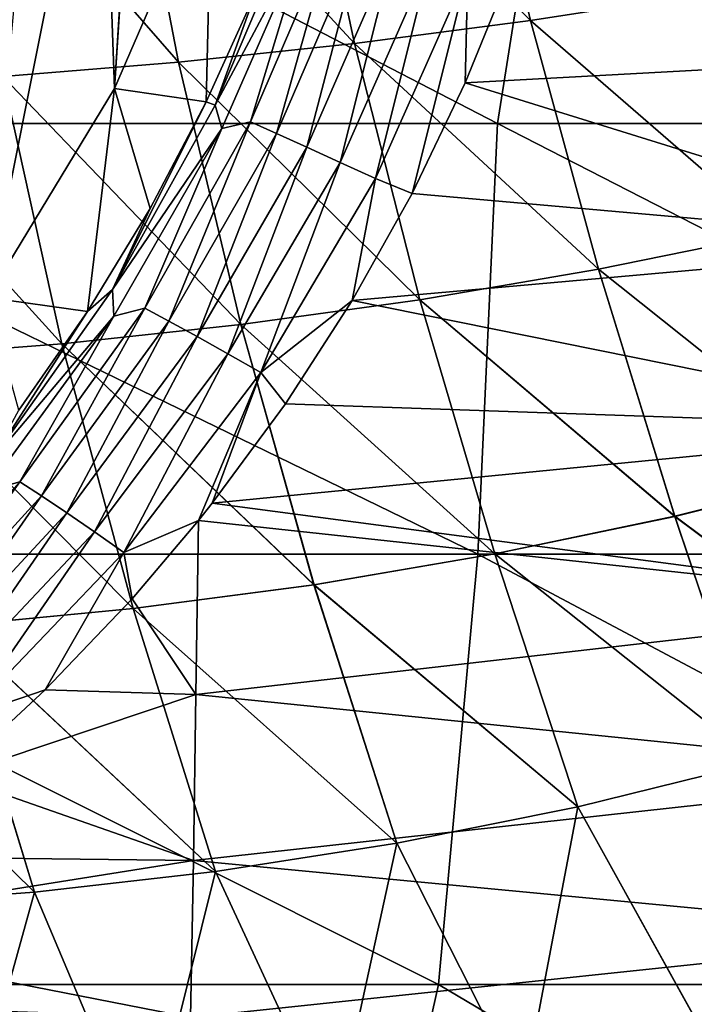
# Model space of a CAD drawing. Header units: metres. Extents: x -59 to 113, y -107 to 107.
# Tile 150 of 192: x 59 to 63.96, y -12.79 to -5.56. Entities that reach past the tile are written whole.
import ezdxf

# ---------------------------------------------------------------- set-up
doc = ezdxf.new("R2010")
doc.units = ezdxf.units.M
doc.layers.add('solid_20_382_333_XXX', color=7, linetype='CONTINUOUS')

msp = doc.modelspace()

# ---------------------------------------------------------------- linework, layer by layer
at = {"layer": 'solid_20_382_333_XXX'}
for points in [[(60.093494, 0, -55), (60.415497, -4.412596, -55), (59.699047, -6.062007, -55)], [(59.970406, -1.721053, -55), (60.093494, 0, -55), (59.699047, -6.062007, -55)], [(59.603626, -3.407113, -55), (59.970406, -1.721053, -55), (59.699047, -6.062007, -55)], [(55.861565, -6.320729, -23.743914), (62.514992, -6.320729, -23.93786), (56.402477, -3.158785, -23.756001)], [(62.514992, -6.320729, -23.93786), (63.013367, -3.158785, -23.95034), (56.402477, -3.158785, -23.756001)], [(62.514992, -6.320729, -23.93786), (68.873177, -6.320729, -24.160763), (63.013367, -3.158785, -23.95034)], [(68.873177, -6.320729, -24.160763), (69.332191, -3.158785, -24.173412), (63.013367, -3.158785, -23.95034)], [(59.603626, -3.407113, -55), (59.699047, -6.062007, -55), (58.764671, -7.598515, -55)], [(59.000637, -5.023798, -55), (59.603626, -3.407113, -55), (58.764671, -7.598515, -55)], [(61.058029, -3.83346, 27.26581), (62.321262, -3.719741, 27.305492), (62.755993, -5.562541, 27.34544)], [(62.755505, -5.562612, 31.726286), (62.321529, -3.719716, 31.766211), (61.058247, -3.833443, 31.805895)], [(62.321262, -3.719741, 27.305492), (64.042297, -5.361169, 27.385639), (62.755993, -5.562541, 27.34544)], [(62.755505, -5.562612, 31.726286), (64.04174, -5.361264, 31.686089), (62.321529, -3.719716, 31.766211)], [(59.794411, -3.924995, 27.227707), (61.058029, -3.83346, 27.26581), (61.463428, -5.732104, 27.30669)], [(61.463013, -5.732153, 31.765034), (61.058247, -3.833443, 31.805895), (59.794579, -3.924984, 31.844)], [(61.058029, -3.83346, 27.26581), (62.755993, -5.562541, 27.34544), (61.463428, -5.732104, 27.30669)], [(61.463013, -5.732153, 31.765034), (62.755505, -5.562612, 31.726286), (61.058247, -3.833443, 31.805895)], [(58.533607, -3.994814, 27.19124), (59.794411, -3.924995, 27.227707), (60.169121, -5.869298, 27.269526)], [(60.168785, -5.86933, 31.802195), (59.794579, -3.924984, 31.844), (58.533726, -3.994809, 31.880466)], [(59.794411, -3.924995, 27.227707), (61.463428, -5.732104, 27.30669), (60.169121, -5.869298, 27.269526)], [(60.168785, -5.86933, 31.802195), (61.463013, -5.732153, 31.765034), (59.794579, -3.924984, 31.844)], [(58.533607, -3.994814, 27.19124), (60.169121, -5.869298, 27.269526), (58.87748, -5.974682, 27.234022)], [(58.87722, -5.974701, 31.837694), (60.168785, -5.86933, 31.802195), (58.533726, -3.994809, 31.880466)], [(66.105865, -4.38396, -49.358669), (66.100693, -5.812843, -49.275177), (62.613674, -5.189996, -49.753136)], [(60.373829, -6.161181, -51.333263), (59.699047, -6.062007, -55), (60.415497, -4.412596, -55)], [(60.373829, -6.161181, -51.333263), (60.415497, -4.412596, -55), (60.737144, -5.355685, -51.364777)], [(60.440075, -6.185294, -51.050343), (61.046562, -4.756675, -51.095028), (61.12608, -4.893653, -50.806099)], [(60.737144, -5.355685, -51.364777), (61.046562, -4.756675, -51.095028), (60.440075, -6.185294, -51.050343)], [(60.440075, -6.185294, -51.050343), (61.12608, -4.893653, -50.806099), (60.48864, -6.35558, -50.762173)], [(60.48864, -6.35558, -50.762173), (61.12608, -4.893653, -50.806099), (60.698002, -6.307846, -50.499416)], [(60.698002, -6.307846, -50.499416), (61.320053, -4.859179, -50.536354), (60.88847, -6.393172, -50.258217)], [(61.12608, -4.893653, -50.806099), (61.320053, -4.859179, -50.536354), (60.698002, -6.307846, -50.499416)], [(61.320053, -4.859179, -50.536354), (61.521992, -4.929847, -50.292572), (60.88847, -6.393172, -50.258217)], [(60.88847, -6.393172, -50.258217), (61.521992, -4.929847, -50.292572), (61.111546, -6.493707, -50.053452)], [(61.521992, -4.929847, -50.292572), (61.758835, -5.01252, -50.086876), (61.111546, -6.493707, -50.053452)], [(61.111546, -6.493707, -50.053452), (61.758835, -5.01252, -50.086876), (61.358055, -6.605148, -49.891441)], [(61.758835, -5.01252, -50.086876), (62.020473, -5.103536, -49.925797), (61.358055, -6.605148, -49.891441)], [(61.358055, -6.605148, -49.891441), (62.020473, -5.103536, -49.925797), (61.618, -6.722806, -49.776382)], [(62.020473, -5.103536, -49.925797), (62.29591, -5.198939, -49.813572), (61.618, -6.722806, -49.776382)], [(61.618, -6.722806, -49.776382), (62.29591, -5.198939, -49.813572), (61.885765, -6.835063, -49.713505)], [(62.29591, -5.198939, -49.813572), (62.276424, -6.021323, -49.738262), (61.885765, -6.835063, -49.713505)], [(62.29591, -5.198939, -49.813572), (62.613674, -5.189996, -49.753136), (62.276424, -6.021323, -49.738262)], [(66.100693, -5.812843, -49.275177), (62.276424, -6.021323, -49.738262), (62.613674, -5.189996, -49.753136)], [(60.373829, -6.161181, -51.333263), (60.737144, -5.355685, -51.364777), (60.440075, -6.185294, -51.050343)], [(64.55867, -7.125334, 31.635687), (64.04174, -5.361264, 31.686089), (62.755505, -5.562612, 31.726286)], [(62.755993, -5.562541, 27.34544), (64.042297, -5.361169, 27.385639), (64.559357, -7.125184, 27.436045)], [(63.255566, -7.390384, 31.673735), (62.755505, -5.562612, 31.726286), (61.463013, -5.732153, 31.765034)], [(61.463428, -5.732104, 27.30669), (62.755993, -5.562541, 27.34544), (63.256161, -7.390272, 27.397993)], [(63.255566, -7.390384, 31.673735), (64.55867, -7.125334, 31.635687), (62.755505, -5.562612, 31.726286)], [(62.755993, -5.562541, 27.34544), (64.559357, -7.125184, 27.436045), (63.256161, -7.390272, 27.397993)], [(61.943176, -7.614342, 31.7104), (61.463013, -5.732153, 31.765034), (60.168785, -5.86933, 31.802195)], [(60.169121, -5.869298, 27.269526), (61.463428, -5.732104, 27.30669), (61.943676, -7.614264, 27.361324)], [(61.943176, -7.614342, 31.7104), (63.255566, -7.390384, 31.673735), (61.463013, -5.732153, 31.765034)], [(61.463428, -5.732104, 27.30669), (63.256161, -7.390272, 27.397993), (61.943676, -7.614264, 27.361324)], [(66.100693, -5.812843, -49.275177), (66.092468, -7.206246, -49.141731), (62.276424, -6.021323, -49.738262)], [(60.626945, -7.796483, 31.745531), (60.168785, -5.86933, 31.802195), (58.87722, -5.974701, 31.837694)], [(58.87748, -5.974682, 27.234022), (60.169121, -5.869298, 27.269526), (60.627354, -7.796432, 27.326189)], [(60.626945, -7.796483, 31.745531), (61.943176, -7.614342, 31.7104), (60.168785, -5.86933, 31.802195)], [(60.169121, -5.869298, 27.269526), (61.943676, -7.614264, 27.361324), (60.627354, -7.796432, 27.326189)], [(59.312225, -7.937363, 31.779045), (58.87722, -5.974701, 31.837694), (57.592731, -6.048886, 31.87146)], [(57.592911, -6.048877, 27.200256), (58.87748, -5.974682, 27.234022), (59.312538, -7.937333, 27.292673)], [(59.312225, -7.937363, 31.779045), (60.626945, -7.796483, 31.745531), (58.87722, -5.974701, 31.837694)], [(58.87748, -5.974682, 27.234022), (60.627354, -7.796432, 27.326189), (59.312538, -7.937333, 27.292673)], [(58.004372, -8.037601, 31.810856), (59.312225, -7.937363, 31.779045), (57.592731, -6.048886, 31.87146)], [(57.592911, -6.048877, 27.200256), (59.312538, -7.937333, 27.292673), (58.004589, -8.037586, 27.26086)], [(59.500736, -7.69998, -51.23386), (58.764671, -7.598515, -55), (59.699047, -6.062007, -55)], [(59.500736, -7.69998, -51.23386), (59.699047, -6.062007, -55), (59.961082, -6.943836, -51.289673)], [(59.961082, -6.943836, -51.289673), (59.699047, -6.062007, -55), (60.373829, -6.161181, -51.333263)], [(66.092468, -7.206246, -49.141731), (61.885765, -6.835063, -49.713505), (62.276424, -6.021323, -49.738262)], [(60.373829, -6.161181, -51.333263), (60.440075, -6.185294, -51.050343), (59.684067, -7.539877, -50.971222)], [(59.961082, -6.943836, -51.289673), (60.373829, -6.161181, -51.333263), (59.684067, -7.539877, -50.971222)], [(59.684067, -7.539877, -50.971222), (60.440075, -6.185294, -51.050343), (60.48864, -6.35558, -50.762173)], [(55.760044, -9.482674, -23.744144), (62.369469, -9.482674, -23.937826), (55.861565, -6.320729, -23.743914)], [(62.369469, -9.482674, -23.937826), (62.514992, -6.320729, -23.93786), (55.861565, -6.320729, -23.743914)], [(59.684067, -7.539877, -50.971222), (60.48864, -6.35558, -50.762173), (59.694668, -7.736064, -50.68454)], [(59.694668, -7.736064, -50.68454), (60.48864, -6.35558, -50.762173), (59.92313, -7.675705, -50.431755)], [(59.92313, -7.675705, -50.431755), (60.698002, -6.307846, -50.499416), (60.09951, -7.771441, -50.194447)], [(60.48864, -6.35558, -50.762173), (60.698002, -6.307846, -50.499416), (59.92313, -7.675705, -50.431755)], [(60.698002, -6.307846, -50.499416), (60.88847, -6.393172, -50.258217), (60.09951, -7.771441, -50.194447)], [(62.369469, -9.482674, -23.937826), (68.687569, -9.482674, -24.160223), (62.514992, -6.320729, -23.93786)], [(68.687569, -9.482674, -24.160223), (68.873177, -6.320729, -24.160763), (62.514992, -6.320729, -23.93786)], [(60.09951, -7.771441, -50.194447), (60.88847, -6.393172, -50.258217), (60.305527, -7.885336, -49.991261)], [(60.88847, -6.393172, -50.258217), (61.111546, -6.493707, -50.053452), (60.305527, -7.885336, -49.991261)], [(60.305527, -7.885336, -49.991261), (61.111546, -6.493707, -50.053452), (60.533115, -8.012844, -49.828224)], [(61.111546, -6.493707, -50.053452), (61.358055, -6.605148, -49.891441), (60.533115, -8.012844, -49.828224)], [(60.533115, -8.012844, -49.828224), (61.358055, -6.605148, -49.891441), (60.773472, -8.14894, -49.709454)], [(61.358055, -6.605148, -49.891441), (61.618, -6.722806, -49.776382), (60.773472, -8.14894, -49.709454)], [(60.773472, -8.14894, -49.709454), (61.618, -6.722806, -49.776382), (61.445816, -7.620955, -49.678562)], [(61.618, -6.722806, -49.776382), (61.885765, -6.835063, -49.713505), (61.445816, -7.620955, -49.678562)], [(66.092468, -7.206246, -49.141731), (61.445816, -7.620955, -49.678562), (61.885765, -6.835063, -49.713505)], [(59.500736, -7.69998, -51.23386), (59.961082, -6.943836, -51.289673), (59.684067, -7.539877, -50.971222)], [(65.125885, -8.87988, 31.573828), (64.55867, -7.125334, 31.635687), (63.255566, -7.390384, 31.673735)], [(63.256161, -7.390272, 27.397993), (64.559357, -7.125184, 27.436045), (65.126358, -8.879752, 27.497894)], [(66.092468, -7.206246, -49.141731), (66.080772, -8.555921, -48.950832), (61.445816, -7.620955, -49.678562)], [(63.81633, -9.205653, 31.60854), (63.255566, -7.390384, 31.673735), (61.943176, -7.614342, 31.7104)], [(61.943676, -7.614264, 27.361324), (63.256161, -7.390272, 27.397993), (63.816746, -9.205557, 27.463181)], [(63.81633, -9.205653, 31.60854), (65.125885, -8.87988, 31.573828), (63.255566, -7.390384, 31.673735)], [(63.256161, -7.390272, 27.397993), (65.126358, -8.879752, 27.497894), (63.816746, -9.205557, 27.463181)], [(58.787304, -8.80614, -50.858662), (59.684067, -7.539877, -50.971222), (59.694668, -7.736064, -50.68454)], [(59.500736, -7.69998, -51.23386), (59.684067, -7.539877, -50.971222), (58.787304, -8.80614, -50.858662)], [(58.99519, -8.425773, -51.166042), (58.764671, -7.598515, -55), (59.500736, -7.69998, -51.23386)], [(62.494099, -9.481875, 31.641979), (61.943176, -7.614342, 31.7104), (60.626945, -7.796483, 31.745531)], [(60.627354, -7.796432, 27.326189), (61.943676, -7.614264, 27.361324), (62.49445, -9.481808, 27.429739)], [(60.773472, -8.14894, -49.709454), (61.445816, -7.620955, -49.678562), (60.956905, -8.378477, -49.633701)], [(66.080772, -8.555921, -48.950832), (60.956905, -8.378477, -49.633701), (61.445816, -7.620955, -49.678562)], [(62.494099, -9.481875, 31.641979), (63.81633, -9.205653, 31.60854), (61.943176, -7.614342, 31.7104)], [(61.943676, -7.614264, 27.361324), (63.816746, -9.205557, 27.463181), (62.49445, -9.481808, 27.429739)], [(58.753296, -9.021705, -50.574013), (59.694668, -7.736064, -50.68454), (59.003521, -8.952147, -50.334232)], [(58.787304, -8.80614, -50.858662), (59.694668, -7.736064, -50.68454), (58.753296, -9.021705, -50.574013)], [(58.99519, -8.425773, -51.166042), (59.500736, -7.69998, -51.23386), (58.787304, -8.80614, -50.858662)], [(59.003521, -8.952147, -50.334232), (59.92313, -7.675705, -50.431755), (59.162708, -9.055892, -50.10207)], [(59.694668, -7.736064, -50.68454), (59.92313, -7.675705, -50.431755), (59.003521, -8.952147, -50.334232)], [(59.92313, -7.675705, -50.431755), (60.09951, -7.771441, -50.194447), (59.162708, -9.055892, -50.10207)], [(59.162708, -9.055892, -50.10207), (60.09951, -7.771441, -50.194447), (59.347908, -9.18012, -49.901157)], [(61.165257, -9.707677, 31.673998), (60.626945, -7.796483, 31.745531), (59.312225, -7.937363, 31.779045)], [(59.312538, -7.937333, 27.292673), (60.627354, -7.796432, 27.326189), (61.165546, -9.707632, 27.397718)], [(60.09951, -7.771441, -50.194447), (60.305527, -7.885336, -49.991261), (59.347908, -9.18012, -49.901157)], [(61.165257, -9.707677, 31.673998), (62.494099, -9.481875, 31.641979), (60.626945, -7.796483, 31.745531)], [(60.627354, -7.796432, 27.326189), (62.49445, -9.481808, 27.429739), (61.165546, -9.707632, 27.397718)], [(59.835823, -9.883522, 31.704508), (59.312225, -7.937363, 31.779045), (58.004372, -8.037601, 31.810856)], [(58.004589, -8.037586, 27.26086), (59.312538, -7.937333, 27.292673), (59.836048, -9.883496, 27.367207)], [(59.835823, -9.883522, 31.704508), (61.165257, -9.707677, 31.673998), (59.312225, -7.937363, 31.779045)], [(59.312538, -7.937333, 27.292673), (61.165546, -9.707632, 27.397718), (59.836048, -9.883496, 27.367207)], [(59.347908, -9.18012, -49.901157), (60.305527, -7.885336, -49.991261), (59.552361, -9.32021, -49.737144)], [(60.305527, -7.885336, -49.991261), (60.533115, -8.012844, -49.828224), (59.552361, -9.32021, -49.737144)], [(59.552361, -9.32021, -49.737144), (60.533115, -8.012844, -49.828224), (59.768688, -9.471004, -49.614033)], [(60.533115, -8.012844, -49.828224), (60.773472, -8.14894, -49.709454), (59.768688, -9.471004, -49.614033)], [(58.511818, -10.009929, 31.733423), (59.835823, -9.883522, 31.704508), (58.004372, -8.037601, 31.810856)], [(58.004589, -8.037586, 27.26086), (59.836048, -9.883496, 27.367207), (58.511978, -10.009915, 27.338291)], [(59.768688, -9.471004, -49.614033), (60.773472, -8.14894, -49.709454), (60.315212, -9.237288, -49.568489)], [(60.773472, -8.14894, -49.709454), (60.417664, -9.108779, -49.579266), (60.315212, -9.237288, -49.568489)], [(60.773472, -8.14894, -49.709454), (60.956905, -8.378477, -49.633701), (60.417664, -9.108779, -49.579266)], [(66.080772, -8.555921, -48.950832), (60.417664, -9.108779, -49.579266), (60.956905, -8.378477, -49.633701)], [(66.080772, -8.555921, -48.950832), (66.065399, -9.855676, -48.697598), (60.417664, -9.108779, -49.579266)], [(65.727699, -10.632735, 31.500586), (65.125885, -8.87988, 31.573828), (63.81633, -9.205653, 31.60854)], [(63.816746, -9.205557, 27.463181), (65.126358, -8.879752, 27.497894), (65.727631, -10.632755, 27.571125)], [(57.948395, -10.124197, -50.207268), (59.003521, -8.952147, -50.334232), (58.087475, -10.234422, -49.98159)], [(58.753296, -9.021705, -50.574013), (59.003521, -8.952147, -50.334232), (57.948395, -10.124197, -50.207268)], [(59.003521, -8.952147, -50.334232), (59.162708, -9.055892, -50.10207), (58.087475, -10.234422, -49.98159)], [(58.087475, -10.234422, -49.98159), (59.162708, -9.055892, -50.10207), (58.248497, -10.36635, -49.783825)], [(59.162708, -9.055892, -50.10207), (59.347908, -9.18012, -49.901157), (58.248497, -10.36635, -49.783825)], [(66.065399, -9.855676, -48.697598), (60.315212, -9.237288, -49.568489), (60.417664, -9.108779, -49.579266)], [(58.248497, -10.36635, -49.783825), (59.347908, -9.18012, -49.901157), (58.426167, -10.515388, -49.619183)], [(59.347908, -9.18012, -49.901157), (59.552361, -9.32021, -49.737144), (58.426167, -10.515388, -49.619183)], [(59.768688, -9.471004, -49.614033), (60.315212, -9.237288, -49.568489), (59.827793, -9.81078, -49.515862)], [(60.297241, -10.513539, -49.289341), (59.827793, -9.81078, -49.515862), (60.315212, -9.237288, -49.568489)], [(66.065399, -9.855676, -48.697598), (60.297241, -10.513539, -49.289341), (60.315212, -9.237288, -49.568489)], [(64.42395, -11.014291, 31.530762), (63.81633, -9.205653, 31.60854), (62.494099, -9.481875, 31.641979)], [(62.49445, -9.481808, 27.429739), (63.816746, -9.205557, 27.463181), (64.423897, -11.014304, 27.540947)], [(64.42395, -11.014291, 31.530762), (65.727699, -10.632735, 31.500586), (63.81633, -9.205653, 31.60854)], [(63.816746, -9.205557, 27.463181), (65.727631, -10.632755, 27.571125), (64.423897, -11.014304, 27.540947)], [(58.426167, -10.515388, -49.619183), (59.552361, -9.32021, -49.737144), (58.614662, -10.676395, -49.491508)], [(59.552361, -9.32021, -49.737144), (59.768688, -9.471004, -49.614033), (58.614662, -10.676395, -49.491508)], [(58.614662, -10.676395, -49.491508), (59.768688, -9.471004, -49.614033), (59.189274, -10.480776, -49.444672)], [(59.768688, -9.471004, -49.614033), (59.827793, -9.81078, -49.515862), (59.189274, -10.480776, -49.444672)], [(55.558372, -12.644617, -23.741907), (62.080265, -12.644617, -23.933558), (55.760044, -9.482674, -23.744144)], [(62.080265, -12.644617, -23.933558), (62.369469, -9.482674, -23.937826), (55.760044, -9.482674, -23.744144)], [(63.103951, -11.338918, 31.559822), (62.494099, -9.481875, 31.641979), (61.165257, -9.707677, 31.673998)], [(61.165546, -9.707632, 27.397718), (62.49445, -9.481808, 27.429739), (63.103909, -11.338925, 27.511887)], [(62.080265, -12.644617, -23.933558), (68.318558, -12.644617, -24.153303), (62.369469, -9.482674, -23.937826)], [(68.318558, -12.644617, -24.153303), (68.687569, -9.482674, -24.160223), (62.369469, -9.482674, -23.937826)], [(63.103951, -11.338918, 31.559822), (64.42395, -11.014291, 31.530762), (62.494099, -9.481875, 31.641979)], [(62.49445, -9.481808, 27.429739), (64.423897, -11.014304, 27.540947), (63.103909, -11.338925, 27.511887)], [(61.774059, -11.605654, 31.587635), (61.165257, -9.707677, 31.673998), (59.835823, -9.883522, 31.704508)], [(59.836048, -9.883496, 27.367207), (61.165546, -9.707632, 27.397718), (61.774033, -11.605658, 27.484076)], [(61.774059, -11.605654, 31.587635), (63.103951, -11.338918, 31.559822), (61.165257, -9.707677, 31.673998)], [(61.165546, -9.707632, 27.397718), (63.103909, -11.338925, 27.511887), (61.774033, -11.605658, 27.484076)], [(60.297241, -10.513539, -49.289341), (59.189274, -10.480776, -49.444672), (59.827793, -9.81078, -49.515862)], [(60.440655, -11.814787, 31.614113), (59.835823, -9.883522, 31.704508), (58.511818, -10.009929, 31.733423)], [(58.511978, -10.009915, 27.338291), (59.836048, -9.883496, 27.367207), (60.440643, -11.814788, 27.457596)], [(60.440655, -11.814787, 31.614113), (61.774059, -11.605654, 31.587635), (59.835823, -9.883522, 31.704508)], [(59.836048, -9.883496, 27.367207), (61.774033, -11.605658, 27.484076), (60.440643, -11.814788, 27.457596)], [(66.065399, -9.855676, -48.697598), (66.046112, -11.099359, -48.377197), (60.297241, -10.513539, -49.289341)], [(59.110115, -11.96664, 31.639181), (58.511818, -10.009929, 31.733423), (57.199261, -10.087412, 31.760658)], [(57.199352, -10.087407, 27.311054), (58.511978, -10.009915, 27.338291), (59.110115, -11.966638, 27.432529)], [(59.110115, -11.96664, 31.639181), (60.440655, -11.814787, 31.614113), (58.511818, -10.009929, 31.733423)], [(58.511978, -10.009915, 27.338291), (60.440643, -11.814788, 27.457596), (59.110115, -11.966638, 27.432529)], [(57.788807, -12.061532, 31.662754), (59.110115, -11.96664, 31.639181), (57.199261, -10.087412, 31.760658)], [(57.199352, -10.087407, 27.311054), (59.110115, -11.966638, 27.432529), (57.788822, -12.06153, 27.408957)], [(58.614662, -10.676395, -49.491508), (59.189274, -10.480776, -49.444672), (58.505913, -11.113588, -49.367645)], [(60.297241, -10.513539, -49.289341), (58.505913, -11.113588, -49.367645), (59.189274, -10.480776, -49.444672)], [(60.297241, -10.513539, -49.289341), (60.279392, -11.732886, -48.941402), (58.505913, -11.113588, -49.367645)], [(66.046112, -11.099359, -48.377197), (60.279392, -11.732886, -48.941402), (60.297241, -10.513539, -49.289341)], [(63.103909, -11.338925, 27.511887), (64.423897, -11.014304, 27.540947), (64.083565, -13.106855, 27.613691)], [(64.084702, -13.10655, 31.458), (64.42395, -11.014291, 31.530762), (63.103951, -11.338918, 31.559822)], [(60.279392, -11.732886, -48.941402), (57.780899, -11.705087, -49.287354), (58.505913, -11.113588, -49.367645)], [(66.046112, -11.099359, -48.377197), (66.022705, -12.280837, -47.984821), (60.279392, -11.732886, -48.941402)], [(61.774033, -11.605658, 27.484076), (63.103909, -11.338925, 27.511887), (62.703896, -13.439633, 27.589781)], [(62.704811, -13.439438, 31.481915), (63.103951, -11.338918, 31.559822), (61.774059, -11.605654, 31.587635)], [(63.103909, -11.338925, 27.511887), (64.083565, -13.106855, 27.613691), (62.703896, -13.439633, 27.589781)], [(62.704811, -13.439438, 31.481915), (64.084702, -13.10655, 31.458), (63.103951, -11.338918, 31.559822)], [(60.440643, -11.814788, 27.457596), (61.774033, -11.605658, 27.484076), (61.315075, -13.70213, 27.567057)], [(61.315758, -13.702021, 31.504642), (61.774059, -11.605654, 31.587635), (60.440655, -11.814787, 31.614113)], [(61.774033, -11.605658, 27.484076), (62.703896, -13.439633, 27.589781), (61.315075, -13.70213, 27.567057)], [(61.315758, -13.702021, 31.504642), (62.704811, -13.439438, 31.481915), (61.774059, -11.605654, 31.587635)], [(60.279392, -11.732886, -48.941402), (57.014996, -12.253359, -49.206718), (57.780899, -11.705087, -49.287354)], [(60.279392, -11.732886, -48.941402), (60.257977, -12.888435, -48.520954), (57.014996, -12.253359, -49.206718)], [(66.022705, -12.280837, -47.984821), (60.257977, -12.888435, -48.520954), (60.279392, -11.732886, -48.941402)], [(59.924927, -13.894356, 31.526108), (60.440655, -11.814787, 31.614113), (59.110115, -11.96664, 31.639181)], [(59.110115, -11.966638, 27.432529), (60.440643, -11.814788, 27.457596), (59.92448, -13.894404, 27.545597)], [(60.440643, -11.814788, 27.457596), (61.315075, -13.70213, 27.567057), (59.92448, -13.894404, 27.545597)], [(59.924927, -13.894356, 31.526108), (61.315758, -13.702021, 31.504642), (60.440655, -11.814787, 31.614113)], [(58.539703, -14.0165, 31.546227), (59.110115, -11.96664, 31.639181), (57.788807, -12.061532, 31.662754)], [(57.788822, -12.06153, 27.408957), (59.110115, -11.966638, 27.432529), (58.539501, -14.016512, 27.525482)], [(59.110115, -11.966638, 27.432529), (59.92448, -13.894404, 27.545597), (58.539501, -14.016512, 27.525482)], [(58.539703, -14.0165, 31.546227), (59.924927, -13.894356, 31.526108), (59.110115, -11.96664, 31.639181)], [(60.257977, -12.888435, -48.520954), (56.211475, -12.755863, -49.129341), (57.014996, -12.253359, -49.206718)], [(66.022705, -12.280837, -47.984821), (65.995079, -13.395535, -47.517429), (60.257977, -12.888435, -48.520954)], [(55.066685, -15.806561, -23.732006), (61.374458, -15.806561, -23.916145), (55.558372, -12.644617, -23.741907)], [(61.374458, -15.806561, -23.916145), (62.080265, -12.644617, -23.933558), (55.558372, -12.644617, -23.741907)], [(61.374458, -15.806561, -23.916145), (67.417175, -15.806561, -24.126562), (62.080265, -12.644617, -23.933558)], [(67.417175, -15.806561, -24.126562), (68.318558, -12.644617, -24.153303), (62.080265, -12.644617, -23.933558)], [(60.257977, -12.888435, -48.520954), (55.378033, -13.208076, -49.059818), (56.211475, -12.755863, -49.129341)]]:
    msp.add_3dface(points, dxfattribs=at)

doc.saveas('drawing.dxf')
